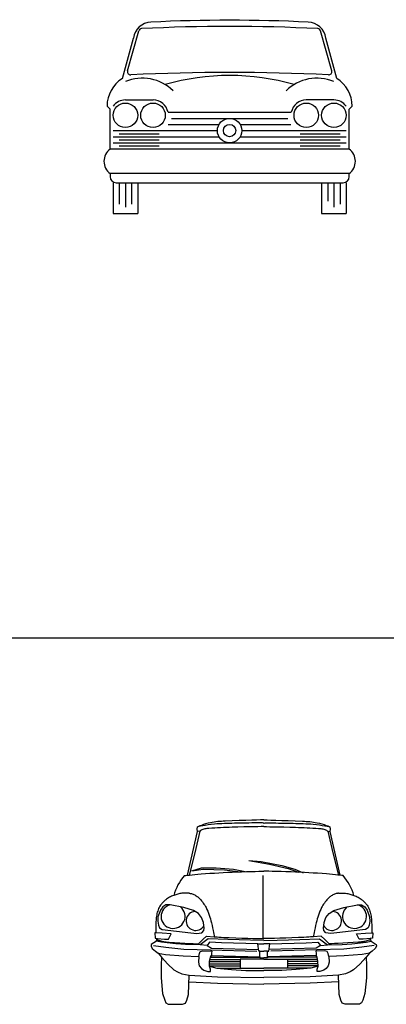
# Model space of a CAD drawing. Header units: millimetres. Extents: x 1343 to 64046, y 44602 to 77982.
# Tile 49 of 68: x 39113 to 42150, y 61506 to 69665. Entities that reach past the tile are written whole.
import ezdxf

# ---------------------------------------------------------------- set-up
doc = ezdxf.new("R2010")
doc.units = ezdxf.units.MM
doc.layers.add('L1', color=7, linetype='Continuous')

# ---------------------------------------------------------------- blocks, each defined once
blk = doc.blocks.new('A$C6B2C66BB')
for p, q in [((195, 1180.1), (287, 1512.4)), ((1885.6, 1180.1), (1793.6, 1512.4)), ((151.3, 1117.6), (243.9, 1451.9)), ((1929.3, 1117.6), (1836.7, 1451.9)), ((176.7, 939.8), (405.3, 939.8)), ((1903.9, 939.8), (1675.3, 939.8)), ((49.7, 863.6), (24.3, 889)), ((49.7, 533.4), (49.7, 863.6)), ((529.7, 838.2), (1550.9, 838.2)), ((2030.9, 863.6), (2056.3, 889)), ((2030.9, 533.4), (2030.9, 863.6)), ((532.3, 736.6), (952.3, 736.6)), ((557.7, 787.4), (1522.9, 787.4)), ((1128.3, 736.6), (1548.3, 736.6)), ((75.1, 685.8), (938.7, 685.8)), ((125.9, 660.4), (456.1, 660.4)), ((1141.9, 685.8), (2005.5, 685.8)), ((1624.5, 660.4), (1954.7, 660.4)), ((75.1, 635), (952.3, 635)), ((75.1, 584.2), (2005.5, 584.2)), ((125.9, 609.6), (456.1, 609.6)), ((1128.3, 635), (2005.5, 635)), ((1624.5, 609.6), (1954.7, 609.6)), ((2030.9, 533.4), (49.7, 533.4)), ((125.9, 558.8), (456.1, 558.8)), ((1624.5, 558.8), (1954.7, 558.8)), ((2030.9, 330.2), (49.7, 330.2)), ((49.7, 330.2), (49.7, 304.8)), ((2030.9, 304.8), (2030.9, 330.2)), ((75.1, 254), (75.1, 0)), ((100.5, 254), (1980.1, 254)), ((125.9, 254), (125.9, 76.2)), ((176.7, 254), (176.7, 50.8)), ((227.5, 254), (227.5, 76.2)), ((278.3, 254), (278.3, 0)), ((1802.3, 254), (1802.3, 0)), ((1853.1, 254), (1853.1, 101.6)), ((1903.9, 254), (1903.9, 50.8)), ((1954.7, 254), (1954.7, 76.2)), ((2005.5, 254), (2005.5, 0)), ((75.1, 0), (278.3, 0)), ((1802.3, 0), (2005.5, 0))]:
    blk.add_line(p, q)
for centre, radius in [((176.7, 812.8), 101.6), ((405.3, 812.8), 101.6), ((1675.3, 812.8), 101.6), ((1903.9, 812.8), 101.6), ((1040.3, 685.8), 101.6), ((1040.3, 685.8), 50.8)]:
    blk.add_circle(centre, radius)
for centre, radius, start, end in [((395.1, 1433), 152.4, 92.4443, 172.87498), ((1040.3, -12576.6), 14176.8, 87.36524, 92.63476), ((1685.5, 1433), 152.4, 7.12502, 87.5557), ((311.5, 1505.6), 25.4, 92.88982, 164.51834), ((1040.3, -12932.2), 14481.6, 87.11018, 92.88982), ((1769.1, 1505.6), 25.4, 15.48166, 87.11018), ((219.4, 1173.4), 25.4, 164.51834, 272.85199), ((1040.3, -15303.5), 16471.9, 87.14801, 92.85199), ((1040.3, -762), 1905, 73.7398, 106.2602), ((1861.1, 1173.4), 25.4, 267.14801, 15.48166), ((297.1, 887), 272.8, 122.3101, 179.58069), ((317, 757.7), 362.7, 45.40274, 112.76158), ((1763.5, 757.7), 362.7, 67.23842, 134.59726), ((1783.5, 887), 272.8, 0.41931, 57.6899), ((176.7, 812.8), 127, 90, 143.1301), ((405.3, 812.8), 127, 11.53696, 90), ((1675.3, 812.8), 127, 90, 168.46304), ((1903.9, 812.8), 127, 36.8699, 90), ((125.9, 431.8), 127, 126.8699, 233.1301), ((1954.7, 431.8), 127, 306.8699, 53.1301), ((100.5, 304.8), 50.8, 180, 270), ((1980.1, 304.8), 50.8, 270, 0)]:
    blk.add_arc(centre, radius, start, end)
blk = doc.blocks.new('A$C08201C47')
at = {"linetype": 'Continuous'}
for p, q in [((382.4, 1452), (384.9, 1469.6)), ((387.2, 1470.6), (384.9, 1469.6)), ((388, 1470.3), (384.9, 1469.6)), ((393.9, 1473.4), (387.2, 1470.6)), ((396.9, 1472.1), (388, 1470.3)), ((404.3, 1477.6), (393.9, 1473.4)), ((410.6, 1474.9), (396.9, 1472.1)), ((418, 1482.8), (404.3, 1477.6)), ((428.6, 1478.3), (410.6, 1474.9)), ((434.2, 1488.5), (418, 1482.8)), ((449.8, 1482), (428.6, 1478.3)), ((452.5, 1494.3), (434.2, 1488.5)), ((473.6, 1485.7), (449.8, 1482)), ((472.2, 1499.9), (452.5, 1494.3)), ((492.8, 1504.7), (472.2, 1499.9)), ((499, 1489.2), (473.6, 1485.7)), ((507.7, 1507.6), (492.8, 1504.7)), ((525.4, 1492.2), (499, 1489.2)), ((522.6, 1509.9), (507.7, 1507.6)), ((537.6, 1511.8), (522.6, 1509.9)), ((546.1, 1494), (525.4, 1492.2)), ((552.7, 1513.4), (537.6, 1511.8)), ((566.7, 1495.4), (546.1, 1494)), ((567.8, 1514.6), (552.7, 1513.4)), ((587.4, 1496.6), (566.7, 1495.4)), ((582.9, 1515.6), (567.8, 1514.6)), ((598.1, 1516.5), (582.9, 1515.6)), ((608.1, 1497.5), (587.4, 1496.6)), ((613.2, 1517.3), (598.1, 1516.5)), ((628.8, 1498.2), (608.1, 1497.5)), ((673.1, 1520), (613.2, 1517.3)), ((649.6, 1498.7), (628.8, 1498.2)), ((670.3, 1499.2), (649.6, 1498.7)), ((691, 1499.7), (670.3, 1499.2)), ((720.1, 1468.7), (671, 1467.1)), ((731.1, 1522.3), (673.1, 1520)), ((706.1, 1500.1), (691, 1499.7)), ((721.2, 1500.4), (706.1, 1500.1)), ((767.7, 1469.9), (720.1, 1468.7)), ((736.2, 1500.8), (721.2, 1500.4)), ((785.4, 1524.2), (731.1, 1522.3)), ((751.3, 1501.2), (736.2, 1500.8)), ((766.3, 1501.5), (751.3, 1501.2)), ((781.4, 1501.8), (766.3, 1501.5)), ((812.2, 1470.8), (767.7, 1469.9)), ((796.4, 1502), (781.4, 1501.8)), ((834, 1525.7), (785.4, 1524.2)), ((811.5, 1502.2), (796.4, 1502)), ((834.4, 1502.4), (811.5, 1502.2)), ((852, 1471.4), (812.2, 1470.8)), ((875.1, 1526.8), (834, 1525.7)), ((856.6, 1502.4), (834.4, 1502.4)), ((885.7, 1471.8), (852, 1471.4)), ((877.4, 1502.4), (856.6, 1502.4)), ((906.8, 1527.5), (875.1, 1526.8)), ((896, 1502.4), (877.4, 1502.4)), ((911.7, 1472), (885.7, 1471.8)), ((911.7, 1502.3), (896, 1502.4)), ((927.1, 1528), (906.8, 1527.5)), ((923.8, 1502.3), (911.7, 1502.3)), ((928.4, 1472.1), (911.7, 1472)), ((931.6, 1502.2), (923.8, 1502.3)), ((934.4, 1528.1), (927.1, 1528)), ((934.4, 1472.1), (928.4, 1472.1)), ((934.4, 1502.2), (931.6, 1502.2)), ((934.4, 1528.1), (941.6, 1528)), ((934.4, 1502.2), (937.1, 1502.2)), ((934.4, 1472.1), (940.3, 1472.1)), ((937.1, 1502.2), (944.9, 1502.3)), ((940.3, 1472.1), (957, 1472)), ((941.6, 1528), (962, 1527.5)), ((944.9, 1502.3), (957, 1502.3)), ((957, 1502.3), (972.8, 1502.4)), ((957, 1472), (983, 1471.8)), ((962, 1527.5), (993.7, 1526.8)), ((972.8, 1502.4), (991.4, 1502.4)), ((983, 1471.8), (1016.7, 1471.4)), ((991.4, 1502.4), (1012.1, 1502.4)), ((993.7, 1526.8), (1034.8, 1525.7)), ((1012.1, 1502.4), (1034.3, 1502.4)), ((1016.7, 1471.4), (1056.6, 1470.8)), ((1034.3, 1502.4), (1057.2, 1502.2)), ((1034.8, 1525.7), (1083.4, 1524.2)), ((1056.6, 1470.8), (1101.1, 1469.9)), ((1057.2, 1502.2), (1072.3, 1502)), ((1072.3, 1502), (1087.3, 1501.8)), ((1083.4, 1524.2), (1137.6, 1522.3)), ((1087.3, 1501.8), (1102.4, 1501.5)), ((1101.1, 1469.9), (1148.7, 1468.7)), ((1102.4, 1501.5), (1117.5, 1501.2)), ((1117.5, 1501.2), (1132.5, 1500.8)), ((1132.5, 1500.8), (1147.6, 1500.4)), ((1137.6, 1522.3), (1195.6, 1520)), ((1147.6, 1500.4), (1162.6, 1500.1)), ((1148.7, 1468.7), (1197.8, 1467.1)), ((1162.6, 1500.1), (1177.7, 1499.7)), ((1177.7, 1499.7), (1198.4, 1499.2)), ((1195.6, 1520), (1255.5, 1517.3)), ((1198.4, 1499.2), (1219.2, 1498.7)), ((1219.2, 1498.7), (1239.9, 1498.2)), ((1239.9, 1498.2), (1260.6, 1497.5)), ((1255.5, 1517.3), (1270.6, 1516.5)), ((1260.6, 1497.5), (1281.3, 1496.6)), ((1270.6, 1516.5), (1285.8, 1515.6)), ((1281.3, 1496.6), (1302, 1495.4)), ((1285.8, 1515.6), (1300.9, 1514.6)), ((1300.9, 1514.6), (1316, 1513.4)), ((1302, 1495.4), (1322.7, 1494)), ((1316, 1513.4), (1331.1, 1511.8)), ((1322.7, 1494), (1343.3, 1492.2)), ((1331.1, 1511.8), (1346.1, 1509.9)), ((1343.3, 1492.2), (1369.7, 1489.2)), ((1346.1, 1509.9), (1361.1, 1507.6)), ((1361.1, 1507.6), (1376, 1504.7)), ((1369.7, 1489.2), (1395.2, 1485.7)), ((1376, 1504.7), (1396.6, 1499.9)), ((1395.2, 1485.7), (1418.9, 1482)), ((1396.6, 1499.9), (1416.3, 1494.3)), ((1416.3, 1494.3), (1434.5, 1488.5)), ((1418.9, 1482), (1440.2, 1478.3)), ((1434.5, 1488.5), (1450.8, 1482.8)), ((1440.2, 1478.3), (1458.1, 1474.9)), ((1450.8, 1482.8), (1464.4, 1477.6)), ((1458.1, 1474.9), (1471.9, 1472.1)), ((1464.4, 1477.6), (1474.8, 1473.4)), ((1471.9, 1472.1), (1480.7, 1470.3)), ((1474.8, 1473.4), (1481.5, 1470.6)), ((1480.7, 1470.3), (1483.9, 1469.6)), ((1481.5, 1470.6), (1483.9, 1469.6)), ((1486.4, 1452), (1483.9, 1469.6)), ((302.3, 1069.7), (384.9, 1431.9)), ((404.9, 1434.4), (362.3, 1255.5)), ((384.9, 1431.9), (382.4, 1452)), ((404.9, 1434.4), (384.9, 1431.9)), ((405.2, 1434.6), (404.9, 1434.4)), ((405.8, 1435.1), (405.2, 1434.6)), ((406.7, 1435.9), (405.8, 1435.1)), ((408, 1436.9), (406.7, 1435.9)), ((409.5, 1438.1), (408, 1436.9)), ((411.2, 1439.4), (409.5, 1438.1)), ((413, 1440.7), (411.2, 1439.4)), ((415, 1442), (413, 1440.7)), ((422.3, 1446.1), (415, 1442)), ((430, 1449.3), (422.3, 1446.1)), ((438, 1451.7), (430, 1449.3)), ((446.2, 1453.5), (438, 1451.7)), ((454.6, 1454.8), (446.2, 1453.5)), ((463.1, 1455.8), (454.6, 1454.8)), ((471.7, 1456.4), (463.1, 1455.8)), ((480.2, 1457), (471.7, 1456.4)), ((504.1, 1458.6), (480.2, 1457)), ((527.9, 1460.1), (504.1, 1458.6)), ((551.7, 1461.5), (527.9, 1460.1)), ((575.6, 1462.8), (551.7, 1461.5)), ((599.4, 1464), (575.6, 1462.8)), ((623.3, 1465.1), (599.4, 1464)), ((647.1, 1466.1), (623.3, 1465.1)), ((671, 1467.1), (647.1, 1466.1)), ((1197.8, 1467.1), (1221.6, 1466.1)), ((1221.6, 1466.1), (1245.5, 1465.1)), ((1245.5, 1465.1), (1269.3, 1464)), ((1269.3, 1464), (1293.2, 1462.8)), ((1293.2, 1462.8), (1317, 1461.5)), ((1317, 1461.5), (1340.8, 1460.1)), ((1340.8, 1460.1), (1364.7, 1458.6)), ((1364.7, 1458.6), (1388.5, 1457)), ((1388.5, 1457), (1397.1, 1456.4)), ((1397.1, 1456.4), (1405.6, 1455.8)), ((1405.6, 1455.8), (1414.1, 1454.8)), ((1414.1, 1454.8), (1422.5, 1453.5)), ((1422.5, 1453.5), (1430.7, 1451.7)), ((1430.7, 1451.7), (1438.7, 1449.3)), ((1438.7, 1449.3), (1446.4, 1446.1)), ((1446.4, 1446.1), (1453.8, 1442)), ((1453.8, 1442), (1455.7, 1440.7)), ((1455.7, 1440.7), (1457.5, 1439.4)), ((1457.5, 1439.4), (1459.2, 1438.1)), ((1459.2, 1438.1), (1460.8, 1436.9)), ((1460.8, 1436.9), (1462, 1435.9)), ((1462, 1435.9), (1463, 1435.1)), ((1463, 1435.1), (1463.6, 1434.6)), ((1463.6, 1434.6), (1463.8, 1434.4)), ((1463.8, 1434.4), (1483.9, 1431.9)), ((1463.8, 1434.4), (1506.5, 1255.5)), ((1483.9, 1431.9), (1486.4, 1452)), ((1566.4, 1069.7), (1483.9, 1431.9)), ((362.3, 1255.5), (315.2, 1071)), ((1506.5, 1255.5), (1553.5, 1071)), ((809, 1190.2), (982.2, 1160.1)), ((809, 1190.2), (911.9, 1182.7)), ((911.9, 1182.7), (1082.6, 1150.1)), ((982.2, 1160.1), (1135.3, 1125)), ((1082.6, 1150.1), (1190.5, 1120)), ((276.9, 1067.3), (280, 1067.6)), ((280, 1067.6), (288.8, 1068.4)), ((288.8, 1068.4), (302.4, 1069.8)), ((302.4, 1069.8), (320.1, 1071.4)), ((320.1, 1071.4), (341, 1073.4)), ((337.2, 1104.9), (417.5, 1130)), ((337.2, 1104.9), (432.5, 1120)), ((341, 1073.4), (364.3, 1075.5)), ((364.3, 1075.5), (389.2, 1077.7)), ((389.2, 1077.7), (415, 1079.8)), ((415, 1079.8), (451.6, 1082.7)), ((417.5, 1130), (540.5, 1130)), ((432.5, 1120), (608.2, 1115)), ((451.6, 1082.7), (488.3, 1085.4)), ((488.3, 1085.4), (525, 1087.8)), ((525, 1087.8), (561.7, 1090.1)), ((540.5, 1130), (683.5, 1120)), ((561.7, 1090.1), (598.4, 1092.2)), ((598.4, 1092.2), (635.1, 1094.1)), ((608.2, 1115), (741.4, 1098.6)), ((635.1, 1094.1), (671.9, 1095.8)), ((671.9, 1095.8), (708.6, 1097.4)), ((683.5, 1120), (778.8, 1099.7)), ((708.6, 1097.4), (750.7, 1098.9)), ((750.7, 1098.9), (791.5, 1100.1)), ((791.5, 1100.1), (829.6, 1100.9)), ((829.6, 1100.9), (863.8, 1101.6)), ((863.8, 1101.6), (892.7, 1102)), ((892.7, 1102), (915, 1102.3)), ((915, 1102.3), (929.3, 1102.4)), ((927.9, 544.3), (927.9, 1067)), ((929.3, 1102.4), (934.4, 1102.4)), ((939.4, 1102.4), (934.4, 1102.4)), ((953.8, 1102.3), (939.4, 1102.4)), ((976, 1102), (953.8, 1102.3)), ((1004.9, 1101.6), (976, 1102)), ((1039.1, 1100.9), (1004.9, 1101.6)), ((1077.2, 1100.1), (1039.1, 1100.9)), ((1118, 1098.9), (1077.2, 1100.1)), ((1160.1, 1097.4), (1118, 1098.9)), ((1135.3, 1125), (1223, 1094.6)), ((1196.9, 1095.8), (1160.1, 1097.4)), ((1190.5, 1120), (1255.5, 1093)), ((1233.6, 1094.1), (1196.9, 1095.8)), ((1270.3, 1092.2), (1233.6, 1094.1)), ((1255.5, 1093), (1263.5, 1092.6)), ((1307, 1090.1), (1270.3, 1092.2)), ((1343.7, 1087.8), (1307, 1090.1)), ((1380.4, 1085.4), (1343.7, 1087.8)), ((1417.1, 1082.7), (1380.4, 1085.4)), ((1453.8, 1079.8), (1417.1, 1082.7)), ((1479.5, 1077.7), (1453.8, 1079.8)), ((1504.5, 1075.5), (1479.5, 1077.7)), ((1527.8, 1073.4), (1504.5, 1075.5)), ((1548.7, 1071.4), (1527.8, 1073.4)), ((1566.3, 1069.8), (1548.7, 1071.4)), ((1579.9, 1068.4), (1566.3, 1069.8)), ((1588.7, 1067.6), (1579.9, 1068.4)), ((1591.8, 1067.3), (1588.7, 1067.6)), ((178.8, 898.7), (170, 894.9)), ((187.7, 902.3), (178.8, 898.7)), ((196.7, 905.6), (187.7, 902.3)), ((205.1, 908.4), (196.7, 905.6)), ((213.5, 910.9), (205.1, 908.4)), ((221.9, 913.2), (213.5, 910.9)), ((230.5, 915.2), (221.9, 913.2)), ((239.1, 917), (230.5, 915.2)), ((247.7, 918.5), (239.1, 917)), ((256.4, 919.7), (247.7, 918.5)), ((265.2, 920.5), (256.4, 919.7)), ((274.7, 921.2), (265.2, 920.5)), ((284, 921.4), (274.7, 921.2)), ((292.6, 921.5), (284, 921.4)), ((300.4, 921.3), (292.6, 921.5)), ((307, 921.1), (300.4, 921.3)), ((312.1, 920.8), (307, 921.1)), ((315.3, 920.6), (312.1, 920.8)), ((316.5, 920.5), (315.3, 920.6)), ((316.5, 920.5), (317.4, 920.4)), ((317.4, 920.4), (319.9, 920)), ((319.9, 920), (323.8, 919.3)), ((323.8, 919.3), (328.9, 918.2)), ((328.9, 918.2), (334.7, 916.8)), ((334.7, 916.8), (341.2, 914.9)), ((341.2, 914.9), (348.1, 912.6)), ((348.1, 912.6), (355, 909.8)), ((355, 909.8), (361.9, 906.5)), ((361.9, 906.5), (368.6, 902.8)), ((368.6, 902.8), (375, 898.6)), ((375, 898.6), (381.3, 894.1)), ((1493.7, 898.6), (1487.5, 894.1)), ((1500.2, 902.8), (1493.7, 898.6)), ((1506.8, 906.5), (1500.2, 902.8)), ((1513.8, 909.8), (1506.8, 906.5)), ((1520.7, 912.6), (1513.8, 909.8)), ((1527.5, 914.9), (1520.7, 912.6)), ((1534, 916.8), (1527.5, 914.9)), ((1539.9, 918.2), (1534, 916.8)), ((1544.9, 919.3), (1539.9, 918.2)), ((1548.8, 920), (1544.9, 919.3)), ((1551.4, 920.4), (1548.8, 920)), ((1552.3, 920.5), (1551.4, 920.4)), ((1552.3, 920.5), (1553.4, 920.6)), ((1553.4, 920.6), (1556.7, 920.8)), ((1556.7, 920.8), (1561.7, 921.1)), ((1561.7, 921.1), (1568.3, 921.3)), ((1568.3, 921.3), (1576.1, 921.5)), ((1576.1, 921.5), (1584.8, 921.4)), ((1584.8, 921.4), (1594, 921.2)), ((1594, 921.2), (1603.6, 920.5)), ((1603.6, 920.5), (1612.3, 919.7)), ((1612.3, 919.7), (1621, 918.5)), ((1621, 918.5), (1629.7, 917)), ((1629.7, 917), (1638.3, 915.2)), ((1638.3, 915.2), (1646.8, 913.2)), ((1646.8, 913.2), (1655.3, 910.9)), ((1655.3, 910.9), (1663.7, 908.4)), ((1663.7, 908.4), (1672, 905.6)), ((1672, 905.6), (1681, 902.3)), ((1681, 902.3), (1689.9, 898.7)), ((1689.9, 898.7), (1698.7, 894.9)), ((79.2, 821.8), (73.4, 812.5)), ((85.5, 830.7), (79.2, 821.8)), ((90.1, 836.5), (85.5, 830.7)), ((95, 842.1), (90.1, 836.5)), ((100, 847.5), (95, 842.1)), ((124, 824.3), (98.4, 807.2)), ((105.3, 852.7), (100, 847.5)), ((110.8, 857.7), (105.3, 852.7)), ((116.5, 862.4), (110.8, 857.7)), ((122.3, 867), (116.5, 862.4)), ((128.3, 871.4), (122.3, 867)), ((157.6, 824.7), (124, 824.3)), ((136.3, 876.7), (128.3, 871.4)), ((144.4, 881.7), (136.3, 876.7)), ((152.8, 886.4), (144.4, 881.7)), ((161.3, 890.8), (152.8, 886.4)), ((271.6, 800.8), (157.6, 824.7)), ((170, 894.9), (161.3, 890.8)), ((381.3, 894.1), (387.3, 889.3)), ((387.3, 889.3), (393.1, 884.3)), ((393.1, 884.3), (398.7, 879)), ((398.7, 879), (404.2, 873.5)), ((404.2, 873.5), (411.7, 865.3)), ((411.7, 865.3), (419, 856.8)), ((419, 856.8), (425.9, 848)), ((425.9, 848), (432.5, 839)), ((432.5, 839), (438.7, 829.8)), ((438.7, 829.8), (444.6, 820.4)), ((444.6, 820.4), (450.2, 810.7)), ((1424.1, 820.4), (1418.5, 810.7)), ((1430, 829.8), (1424.1, 820.4)), ((1436.3, 839), (1430, 829.8)), ((1442.8, 848), (1436.3, 839)), ((1449.8, 856.8), (1442.8, 848)), ((1457, 865.3), (1449.8, 856.8)), ((1464.6, 873.5), (1457, 865.3)), ((1470, 879), (1464.6, 873.5)), ((1475.6, 884.3), (1470, 879)), ((1481.5, 889.3), (1475.6, 884.3)), ((1487.5, 894.1), (1481.5, 889.3)), ((1597.2, 800.8), (1711.2, 824.7)), ((1698.7, 894.9), (1707.4, 890.8)), ((1707.4, 890.8), (1715.9, 886.4)), ((1711.2, 824.7), (1744.7, 824.3)), ((1715.9, 886.4), (1724.3, 881.7)), ((1724.3, 881.7), (1732.5, 876.7)), ((1732.5, 876.7), (1740.4, 871.4)), ((1740.4, 871.4), (1746.4, 867)), ((1744.7, 824.3), (1770.4, 807.2)), ((1746.4, 867), (1752.3, 862.4)), ((1752.3, 862.4), (1757.9, 857.7)), ((1757.9, 857.7), (1763.4, 852.7)), ((1763.4, 852.7), (1768.7, 847.5)), ((1768.7, 847.5), (1773.8, 842.1)), ((1773.8, 842.1), (1778.6, 836.5)), ((1778.6, 836.5), (1783.2, 830.7)), ((1783.2, 830.7), (1789.6, 821.8)), ((1789.6, 821.8), (1795.4, 812.5)), ((46.9, 740.8), (45, 730)), ((49.2, 751.6), (46.9, 740.8)), ((52, 762.2), (49.2, 751.6)), ((55.3, 772.7), (52, 762.2)), ((59, 783), (55.3, 772.7)), ((79.1, 779.4), (57.7, 725.9)), ((63.3, 793.1), (59, 783)), ((68.1, 802.9), (63.3, 793.1)), ((73.4, 812.5), (68.1, 802.9)), ((98.4, 807.2), (79.1, 779.4)), ((352.8, 777.3), (271.6, 800.8)), ((393.5, 751.6), (352.8, 777.3)), ((419.1, 719.5), (393.5, 751.6)), ((450.2, 810.7), (455.5, 800.8)), ((455.5, 800.8), (462.8, 785.7)), ((462.8, 785.7), (469.5, 770.4)), ((469.5, 770.4), (475.8, 754.8)), ((475.8, 754.8), (481.5, 739.1)), ((481.5, 739.1), (486.8, 723.1)), ((1387.2, 739.1), (1381.9, 723.1)), ((1393, 754.8), (1387.2, 739.1)), ((1399.2, 770.4), (1393, 754.8)), ((1405.9, 785.7), (1399.2, 770.4)), ((1413.3, 800.8), (1405.9, 785.7)), ((1418.5, 810.7), (1413.3, 800.8)), ((1449.6, 719.5), (1475.3, 751.6)), ((1475.3, 751.6), (1515.9, 777.3)), ((1515.9, 777.3), (1597.2, 800.8)), ((1770.4, 807.2), (1789.6, 779.4)), ((1789.6, 779.4), (1811, 725.9)), ((1795.4, 812.5), (1800.7, 802.9)), ((1800.7, 802.9), (1805.4, 793.1)), ((1805.4, 793.1), (1809.7, 783)), ((1809.7, 783), (1813.5, 772.7)), ((1813.5, 772.7), (1816.8, 762.2)), ((1816.8, 762.2), (1819.5, 751.6)), ((1819.5, 751.6), (1821.9, 740.8)), ((1821.9, 740.8), (1823.7, 730)), ((40.6, 663.9), (40.5, 650.8)), ((40.8, 675), (40.6, 663.9)), ((41.2, 686), (40.8, 675)), ((41.7, 697.1), (41.2, 686)), ((42.5, 708.1), (41.7, 697.1)), ((43.6, 719.1), (42.5, 708.1)), ((45, 730), (43.6, 719.1)), ((57.7, 725.9), (55.6, 687.5)), ((55.6, 687.5), (62, 655.4)), ((62, 655.4), (70.6, 634)), ((434.1, 678.9), (419.1, 719.5)), ((440.5, 629.7), (434.1, 678.9)), ((486.8, 723.1), (491.7, 707.1)), ((491.7, 707.1), (496.2, 690.9)), ((496.2, 690.9), (500.4, 674.6)), ((500.4, 674.6), (505.4, 653.2)), ((505.4, 653.2), (510, 632.4)), ((1363.3, 653.2), (1358.7, 632.4)), ((1368.4, 674.6), (1363.3, 653.2)), ((1372.5, 690.9), (1368.4, 674.6)), ((1377, 707.1), (1372.5, 690.9)), ((1381.9, 723.1), (1377, 707.1)), ((1428.2, 629.7), (1434.6, 678.9)), ((1434.6, 678.9), (1449.6, 719.5)), ((1806.7, 655.4), (1798.2, 634)), ((1813.1, 687.5), (1806.7, 655.4)), ((1811, 725.9), (1813.1, 687.5)), ((1823.7, 730), (1825.1, 719.1)), ((1825.1, 719.1), (1826.2, 708.1)), ((1826.2, 708.1), (1827, 697.1)), ((1827, 697.1), (1827.5, 686)), ((1827.5, 686), (1827.9, 675)), ((1827.9, 675), (1828.1, 663.9)), ((1828.1, 663.9), (1828.3, 650.8)), ((40.6, 593.4), (32.1, 591.2)), ((32.1, 591.2), (34.2, 548.5)), ((40.5, 650.8), (40.4, 638)), ((40.4, 638), (40.4, 626.1)), ((40.4, 626.1), (40.4, 615.4)), ((40.4, 615.4), (40.5, 606.4)), ((40.5, 606.4), (40.6, 599.4)), ((40.6, 599.4), (40.6, 595)), ((40.6, 595), (40.6, 593.4)), ((91.9, 589.1), (40.6, 593.4)), ((70.6, 634), (91.9, 621.2)), ((91.9, 621.2), (329.3, 593.4)), ((166.8, 584.8), (91.9, 589.1)), ((145.4, 539.9), (166.8, 584.8)), ((329.3, 593.4), (378.5, 587)), ((378.5, 587), (399.9, 589.1)), ((399.9, 589.1), (421.3, 593.4)), ((421.3, 593.4), (436.2, 610.5)), ((436.2, 610.5), (440.5, 629.7)), ((510, 632.4), (514, 612.9)), ((514, 612.9), (517.4, 595.4)), ((517.4, 595.4), (520.2, 580.6)), ((520.2, 580.6), (522.2, 569.1)), ((1348.5, 580.6), (1346.5, 569.1)), ((1351.3, 595.4), (1348.5, 580.6)), ((1354.7, 612.9), (1351.3, 595.4)), ((1358.7, 632.4), (1354.7, 612.9)), ((1432.5, 610.5), (1428.2, 629.7)), ((1447.5, 593.4), (1432.5, 610.5)), ((1468.9, 589.1), (1447.5, 593.4)), ((1490.2, 587), (1468.9, 589.1)), ((1539.4, 593.4), (1490.2, 587)), ((1776.8, 621.2), (1539.4, 593.4)), ((1701.9, 584.8), (1776.8, 589.1)), ((1723.3, 539.9), (1701.9, 584.8)), ((1798.2, 634), (1776.8, 621.2)), ((1776.8, 589.1), (1828.1, 593.4)), ((1828.2, 599.4), (1828.1, 595)), ((1828.1, 595), (1828.1, 593.4)), ((1828.1, 593.4), (1836.7, 591.2)), ((1828.3, 615.4), (1828.2, 606.4)), ((1828.2, 606.4), (1828.2, 599.4)), ((1828.3, 650.8), (1828.3, 638)), ((1828.3, 638), (1828.3, 626.1)), ((1828.3, 626.1), (1828.3, 615.4)), ((1836.7, 591.2), (1834.5, 548.5)), ((2.1, 495), (0, 482.2)), ((44.9, 522.8), (2.1, 495)), ((34.2, 548.5), (53.5, 546.3)), ((44.9, 522.8), (49.2, 535.6)), ((87.7, 514.2), (44.9, 522.8)), ((49.2, 535.6), (53.5, 546.3)), ((49.2, 535.6), (50.3, 535.2)), ((50.3, 535.2), (53.3, 534)), ((53.3, 534), (58.1, 532.3)), ((53.5, 546.3), (111.2, 539.9)), ((58.1, 532.3), (64.3, 530.2)), ((64.3, 530.2), (71.7, 527.8)), ((71.7, 527.8), (80.1, 525.3)), ((80.1, 525.3), (89, 522.9)), ((205.3, 501.4), (87.7, 514.2)), ((89, 522.9), (98.4, 520.7)), ((98.4, 520.7), (104.7, 519.4)), ((104.7, 519.4), (111.1, 518.3)), ((111.1, 518.3), (117.5, 517.4)), ((111.2, 539.9), (145.4, 539.9)), ((117.5, 517.4), (123.9, 516.6)), ((123.9, 516.6), (130.3, 515.9)), ((130.3, 515.9), (136.8, 515.3)), ((136.8, 515.3), (143.2, 514.8)), ((143.2, 514.8), (149.7, 514.2)), ((149.7, 514.2), (195.1, 511)), ((195.1, 511), (239.1, 508.2)), ((284.4, 495), (205.3, 501.4)), ((239.1, 508.2), (280.3, 506)), ((280.3, 506), (317.2, 504.3)), ((406.3, 492.9), (284.4, 495)), ((317.2, 504.3), (348.4, 503)), ((348.4, 503), (372.5, 502.1)), ((372.5, 502.1), (388, 501.6)), ((388, 501.6), (393.5, 501.4)), ((393.5, 501.4), (432, 539.9)), ((472.6, 542), (406.3, 492.9)), ((464, 488.6), (406.3, 492.9)), ((432, 539.9), (459.7, 565.6)), ((459.7, 565.6), (523.9, 559.2)), ((485.4, 514.2), (464, 488.6)), ((635.1, 535.6), (472.6, 542)), ((583.8, 510), (485.4, 514.2)), ((522.2, 569.1), (523.5, 561.8)), ((523.5, 561.8), (523.9, 559.2)), ((523.9, 559.2), (526.7, 559)), ((526.7, 559), (534.6, 558.5)), ((534.6, 558.5), (546.8, 557.9)), ((546.8, 557.9), (562.6, 557)), ((562.6, 557), (581.4, 556)), ((581.4, 556), (602.4, 554.9)), ((885.3, 501.4), (583.8, 510)), ((602.4, 554.9), (624.8, 553.8)), ((624.8, 553.8), (647.9, 552.7)), ((823.3, 531.4), (635.1, 535.6)), ((647.9, 552.7), (701.3, 550.5)), ((701.3, 550.5), (753.1, 548.7)), ((753.1, 548.7), (801.5, 547.2)), ((801.5, 547.2), (844.8, 546)), ((934.4, 529.2), (823.3, 531.4)), ((844.8, 546), (881.5, 545.2)), ((881.5, 545.2), (909.7, 544.6)), ((893.8, 439.4), (885.3, 501.4)), ((885.3, 501.4), (934.4, 501.4)), ((909.7, 544.6), (927.9, 544.3)), ((927.9, 544.3), (934.4, 544.2)), ((940.8, 544.3), (934.4, 544.2)), ((934.4, 529.2), (1045.5, 531.4)), ((983.4, 501.4), (934.4, 501.4)), ((959, 544.6), (940.8, 544.3)), ((987.3, 545.2), (959, 544.6)), ((974.9, 439.4), (983.4, 501.4)), ((983.4, 501.4), (1285, 510)), ((1023.9, 546), (987.3, 545.2)), ((1067.3, 547.2), (1023.9, 546)), ((1045.5, 531.4), (1233.6, 535.6)), ((1115.7, 548.7), (1067.3, 547.2)), ((1167.4, 550.5), (1115.7, 548.7)), ((1220.8, 552.7), (1167.4, 550.5)), ((1243.9, 553.8), (1220.8, 552.7)), ((1233.6, 535.6), (1396.2, 542)), ((1266.4, 554.9), (1243.9, 553.8)), ((1287.3, 556), (1266.4, 554.9)), ((1285, 510), (1383.3, 514.2)), ((1306.1, 557), (1287.3, 556)), ((1321.9, 557.9), (1306.1, 557)), ((1334.2, 558.5), (1321.9, 557.9)), ((1342, 559), (1334.2, 558.5)), ((1344.8, 559.2), (1342, 559)), ((1409, 565.6), (1344.8, 559.2)), ((1345.3, 561.8), (1344.8, 559.2)), ((1346.5, 569.1), (1345.3, 561.8)), ((1383.3, 514.2), (1404.7, 488.6)), ((1396.2, 542), (1462.4, 492.9)), ((1404.7, 488.6), (1462.4, 492.9)), ((1436.8, 539.9), (1409, 565.6)), ((1475.3, 501.4), (1436.8, 539.9)), ((1462.4, 492.9), (1584.3, 495)), ((1480.8, 501.6), (1475.3, 501.4)), ((1496.3, 502.1), (1480.8, 501.6)), ((1520.3, 503), (1496.3, 502.1)), ((1551.5, 504.3), (1520.3, 503)), ((1588.4, 506), (1551.5, 504.3)), ((1584.3, 495), (1663.4, 501.4)), ((1629.6, 508.2), (1588.4, 506)), ((1673.6, 511), (1629.6, 508.2)), ((1663.4, 501.4), (1781.1, 514.2)), ((1719, 514.2), (1673.6, 511)), ((1725.5, 514.8), (1719, 514.2)), ((1757.5, 539.9), (1723.3, 539.9)), ((1732, 515.3), (1725.5, 514.8)), ((1738.4, 515.9), (1732, 515.3)), ((1744.8, 516.6), (1738.4, 515.9)), ((1751.3, 517.4), (1744.8, 516.6)), ((1757.6, 518.3), (1751.3, 517.4)), ((1815.3, 546.3), (1757.5, 539.9)), ((1764, 519.4), (1757.6, 518.3)), ((1770.4, 520.7), (1764, 519.4)), ((1779.7, 522.9), (1770.4, 520.7)), ((1788.7, 525.3), (1779.7, 522.9)), ((1781.1, 514.2), (1823.8, 522.8)), ((1797, 527.8), (1788.7, 525.3)), ((1804.4, 530.2), (1797, 527.8)), ((1810.6, 532.3), (1804.4, 530.2)), ((1815.4, 534), (1810.6, 532.3)), ((1834.5, 548.5), (1815.3, 546.3)), ((1819.5, 535.6), (1815.3, 546.3)), ((1818.5, 535.2), (1815.4, 534)), ((1819.5, 535.6), (1818.5, 535.2)), ((1823.8, 522.8), (1819.5, 535.6)), ((1823.8, 522.8), (1866.6, 495)), ((1866.6, 495), (1868.7, 482.2)), ((0, 482.2), (10.7, 462.9)), ((10.7, 462.9), (36.4, 439.4)), ((19.2, 488.6), (121.9, 473.6)), ((36.4, 439.4), (59.9, 424.4)), ((59.9, 424.4), (85.5, 390.2)), ((59.9, 424.4), (119.7, 413.7)), ((119.7, 413.7), (267.3, 400.9)), ((121.9, 473.6), (271.6, 456.5)), ((271.6, 456.5), (494, 450.1)), ((395.6, 396.6), (402, 422.3)), ((402, 422.3), (408.4, 437.3)), ((408.4, 437.3), (429.8, 443.7)), ((429.8, 443.7), (502.5, 441.5)), ((464, 488.6), (500.4, 465.1)), ((494, 450.1), (876.7, 441.5)), ((500.4, 465.1), (891.7, 454.7)), ((502.5, 441.5), (500.4, 424.4)), ((500.4, 424.4), (500.4, 403.1)), ((902.4, 439.4), (893.8, 439.4)), ((902.4, 394.5), (902.4, 439.4)), ((902.4, 439.4), (934.4, 439.4)), ((966.3, 439.4), (934.4, 439.4)), ((966.3, 394.5), (966.3, 439.4)), ((966.3, 439.4), (974.9, 439.4)), ((1368.4, 465.1), (977, 454.7)), ((1374.8, 450.1), (992, 441.5)), ((1438.9, 443.7), (1366.2, 441.5)), ((1366.2, 441.5), (1368.4, 424.4)), ((1404.7, 488.6), (1368.4, 465.1)), ((1368.4, 424.4), (1368.4, 403.1)), ((1597.2, 456.5), (1374.8, 450.1)), ((1460.3, 437.3), (1438.9, 443.7)), ((1466.7, 422.3), (1460.3, 437.3)), ((1473.1, 396.6), (1466.7, 422.3)), ((1746.8, 473.6), (1597.2, 456.5)), ((1749, 413.7), (1601.4, 400.9)), ((1849.5, 488.6), (1746.8, 473.6)), ((1808.9, 424.4), (1749, 413.7)), ((1808.9, 424.4), (1783.2, 390.2)), ((1832.4, 439.4), (1808.9, 424.4)), ((1858, 462.9), (1832.4, 439.4)), ((1868.7, 482.2), (1858, 462.9)), ((85.5, 390.2), (83.4, 323.9)), ((85.5, 390.2), (139, 332.5)), ((139, 332.5), (190.3, 285.4)), ((267.3, 400.9), (395.6, 396.6)), ((395.6, 396.6), (393.5, 349.6)), ((393.5, 349.6), (399.9, 317.5)), ((483.3, 315.4), (485.4, 356)), ((484.3, 336.5), (737.7, 336.5)), ((485.4, 356), (491.8, 390.2)), ((485.4, 354.4), (737.7, 354.4)), ((488.6, 372.3), (737.7, 372.3)), ((491.8, 390.2), (500.4, 403.1)), ((491.8, 390.2), (902.4, 390.2)), ((500.4, 403.1), (902.4, 394.5)), ((737.7, 374.7), (737.7, 298.3)), ((934.4, 374.7), (737.7, 374.7)), ((902.4, 394.5), (902.4, 383.8)), ((902.4, 390.2), (902.9, 389.7)), ((902.4, 383.8), (934.4, 383.8)), ((966.3, 383.8), (934.4, 383.8)), ((934.4, 374.7), (1131, 374.7)), ((966.3, 390.2), (965.8, 389.7)), ((1368.4, 403.1), (966.3, 394.5)), ((966.3, 394.5), (966.3, 383.8)), ((1376.9, 390.2), (966.3, 390.2)), ((1131, 374.7), (1131, 298.3)), ((1380.1, 372.3), (1131, 372.3)), ((1383.3, 354.4), (1131, 354.4)), ((1384.4, 336.5), (1131, 336.5)), ((1376.9, 390.2), (1368.4, 403.1)), ((1383.3, 356), (1376.9, 390.2)), ((1385.5, 315.4), (1383.3, 356)), ((1475.3, 349.6), (1468.9, 317.5)), ((1601.4, 400.9), (1473.1, 396.6)), ((1473.1, 396.6), (1475.3, 349.6)), ((1729.7, 332.5), (1678.4, 285.4)), ((1783.2, 390.2), (1729.7, 332.5)), ((1783.2, 390.2), (1785.3, 323.9)), ((83.4, 323.9), (83.4, 219.2)), ((190.3, 285.4), (218.1, 268.3)), ((218.1, 268.3), (256.6, 253.4)), ((256.6, 253.4), (316.5, 240.5)), ((399.9, 317.5), (417, 296.1)), ((417, 296.1), (438.4, 283.3)), ((438.4, 283.3), (470.4, 272.6)), ((470.4, 272.6), (491.8, 272.6)), ((483.3, 315.4), (545.3, 300.4)), ((491.8, 291.9), (483.3, 315.4)), ((483.5, 318.5), (737.7, 318.5)), ((491.8, 272.6), (491.8, 291.9)), ((544.4, 300.6), (737.7, 300.6)), ((545.3, 300.4), (667.2, 287.6)), ((667.2, 287.6), (784.8, 281.2)), ((737.7, 298.3), (934.4, 298.3)), ((784.8, 281.2), (934.4, 281.2)), ((1131, 298.3), (934.4, 298.3)), ((1084, 281.2), (934.4, 281.2)), ((1201.6, 287.6), (1084, 281.2)), ((1385.3, 318.5), (1131, 318.5)), ((1324.3, 300.6), (1131, 300.6)), ((1323.4, 300.4), (1201.6, 287.6)), ((1385.5, 315.4), (1323.4, 300.4)), ((1376.9, 291.9), (1385.5, 315.4)), ((1376.9, 272.6), (1376.9, 291.9)), ((1398.3, 272.6), (1376.9, 272.6)), ((1430.4, 283.3), (1398.3, 272.6)), ((1451.8, 296.1), (1430.4, 283.3)), ((1468.9, 317.5), (1451.8, 296.1)), ((1612.1, 253.4), (1552.3, 240.5)), ((1650.6, 268.3), (1612.1, 253.4)), ((1678.4, 285.4), (1650.6, 268.3)), ((1785.3, 323.9), (1785.3, 219.2)), ((83.4, 219.2), (96.2, 88.9)), ((310.1, 82.5), (316.5, 240.5)), ((316.5, 240.5), (549.6, 227.7)), ((316.5, 187.3), (549.6, 174.5)), ((549.6, 227.7), (934.4, 221.3)), ((549.6, 174.5), (934.4, 168.1)), ((1319.2, 227.7), (934.4, 221.3)), ((1319.2, 174.5), (934.4, 168.1)), ((1552.3, 240.5), (1319.2, 227.7)), ((1552.3, 187.3), (1319.2, 174.5)), ((1558.7, 82.5), (1552.3, 240.5)), ((1785.3, 219.2), (1772.5, 88.9)), ((96.2, 88.9), (113.3, 33.3)), ((297.2, 35.4), (310.1, 82.5)), ((1571.5, 35.4), (1558.7, 82.5)), ((1772.5, 88.9), (1755.4, 33.3)), ((113.3, 33.3), (124, 11.9)), ((124, 11.9), (141.1, 0)), ((260.9, 0), (284.4, 9.8)), ((284.4, 9.8), (297.2, 35.4)), ((1584.3, 9.8), (1571.5, 35.4)), ((1607.9, 0), (1584.3, 9.8)), ((1744.7, 11.9), (1727.6, 0)), ((1755.4, 33.3), (1744.7, 11.9)), ((141.1, 0), (260.9, 0)), ((1727.6, 0), (1607.9, 0))]:
    blk.add_line(p, q, dxfattribs=at)
for centre, radius, start, end in [((612.9, 779), 442.7, 139.36284, 163.82865), ((1255.9, 779), 442.7, 16.17135, 40.63716), ((183, 728.4), 99.6, 104.82345, 51.44815), ((1685.7, 728.4), 99.6, 128.55185, 75.17655), ((369.4, 690.6), 78.5, 92.62935, 331.85015), ((1499.3, 690.6), 78.5, 208.14985, 87.37065)]:
    blk.add_arc(centre, radius, start, end, dxfattribs=at)
blk = doc.blocks.new('FORMAT')
at = {"layer": 'L1', "color": 155, "true_color": 0x546d8e}
blk.add_line((64045.9, 64541), (3580.5, 64541), dxfattribs=at)

msp = doc.modelspace()

# ---------------------------------------------------------------- block references
for name, p in [('A$C6B2C66BB', (39812.1, 68059.4)), ('A$C08201C47', (40201, 61506.2))]:
    msp.add_blockref(name, p)
at = {"layer": 'L1'}
msp.add_blockref('FORMAT', (0, 0), dxfattribs=at)

doc.saveas('drawing.dxf')
